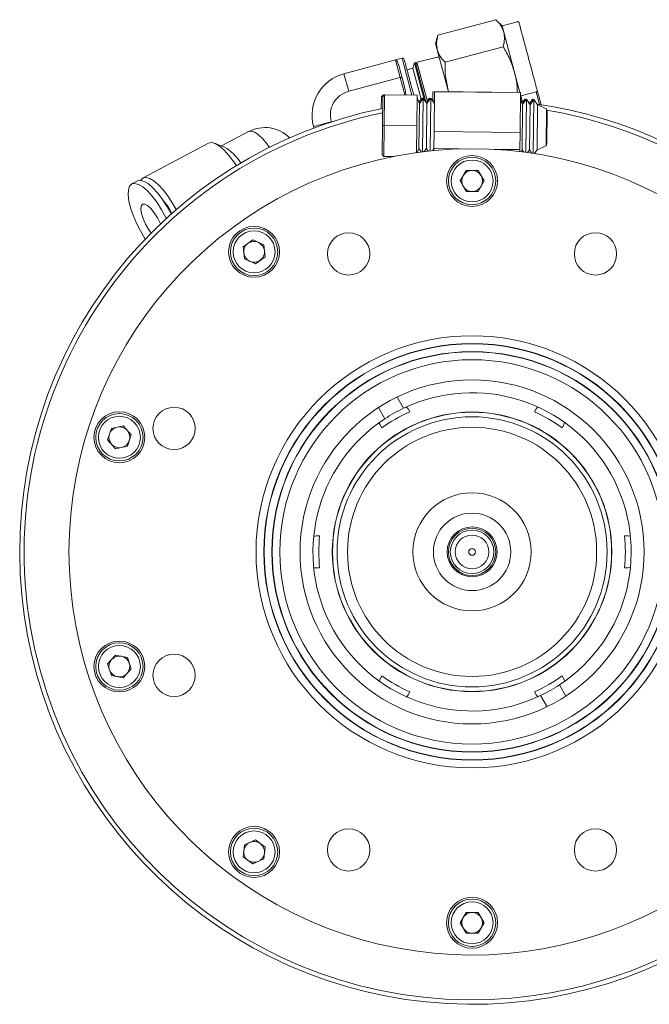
# Model space of a CAD drawing. Header units: inches. Extents: x -3.6 to 22.2, y -7.8 to 16.7.
# Tile 68 of 127: x 2.9 to 6.5, y 10.9 to 16.7. Entities that reach past the tile are written whole.
import ezdxf

# ---------------------------------------------------------------- set-up
doc = ezdxf.new("R2010")
doc.units = ezdxf.units.IN
doc.header["$MEASUREMENT"] = 0

msp = doc.modelspace()

# ---------------------------------------------------------------- linework, layer by layer
at = {"color": 7, "linetype": 'Continuous', "lineweight": 15}
for p, q in [((5.6281, 16.651), (5.2902, 16.5605)), ((5.6636, 16.6155), (5.6281, 16.651)), ((5.7531, 16.6395), (5.6636, 16.6155)), ((5.6636, 16.6155), (5.6734, 16.5791)), ((5.2902, 16.5605), (5.2772, 16.512)), ((5.6734, 16.5791), (5.7364, 16.3438)), ((5.2772, 16.512), (5.287, 16.4756)), ((5.6701, 16.4942), (5.3323, 16.4037)), ((5.0825, 16.4274), (5.0439, 16.4171)), ((5.1681, 16.4046), (5.2979, 16.4351)), ((5.287, 16.4756), (5.35, 16.2403)), ((5.0439, 16.4171), (4.7444, 16.3369)), ((5.0439, 16.4171), (5.0712, 16.315)), ((5.1535, 16.4011), (5.1448, 16.3687)), ((5.1596, 16.4026), (5.1535, 16.4011)), ((5.1535, 16.4011), (5.2109, 16.1872)), ((5.2209, 16.1737), (5.1596, 16.4026)), ((5.1636, 16.3877), (5.1681, 16.4046)), ((5.1681, 16.4046), (5.2297, 16.1746)), ((5.0712, 16.315), (4.7718, 16.2348)), ((5.1001, 16.2458), (5.0819, 16.3137)), ((5.1448, 16.3687), (5.111, 16.3596)), ((5.1448, 16.3687), (5.1929, 16.1894)), ((5.7364, 16.3438), (5.7676, 16.2273)), ((4.9611, 16.1338), (4.9617, 16.2034)), ((4.9718, 16.2133), (4.9617, 16.2034)), ((4.9683, 16.0359), (4.9703, 16.2051)), ((4.9804, 16.215), (4.9703, 16.2051)), ((4.9718, 16.2133), (4.9717, 16.2065)), ((4.9718, 16.2133), (5.1618, 16.2117)), ((4.9804, 16.215), (4.9783, 16.0358)), ((4.9804, 16.215), (5.1704, 16.2127)), ((5.1001, 16.2458), (5.104, 16.2135)), ((5.1683, 16.0336), (5.1704, 16.2127)), ((5.262, 16.2324), (5.2615, 16.1775)), ((5.7619, 16.2281), (5.262, 16.2324)), ((5.2707, 16.2331), (5.268, 16.0015)), ((5.7706, 16.2272), (5.2707, 16.2331)), ((5.35, 16.2403), (5.353, 16.2322)), ((5.35, 16.2403), (5.3522, 16.2322)), ((5.7619, 16.2281), (5.7619, 16.2273)), ((5.7706, 16.2272), (5.7679, 15.9956)), ((5.7705, 16.2165), (5.7728, 16.208)), ((5.7728, 16.208), (5.8622, 16.232)), ((5.7728, 16.208), (5.7827, 16.171)), ((5.1831, 16.1643), (5.1702, 16.1961)), ((5.1871, 16.17), (5.1786, 16.169)), ((5.1831, 16.1643), (5.18, 15.9025)), ((5.1966, 16.1947), (5.1803, 16.1714)), ((5.2052, 16.1956), (5.1831, 16.1643)), ((5.1966, 16.1947), (5.1965, 16.1833)), ((5.2005, 16.1889), (5.1966, 16.1947)), ((5.2052, 16.1956), (5.2015, 15.8832)), ((5.2265, 16.1638), (5.2052, 16.1956)), ((5.2297, 16.1746), (5.2209, 16.1737)), ((5.2265, 16.1638), (5.2234, 15.902)), ((5.2399, 16.1943), (5.2259, 16.1742)), ((5.2486, 16.1951), (5.2265, 16.1638)), ((5.2399, 16.1943), (5.2398, 16.1828)), ((5.2439, 16.1885), (5.2399, 16.1943)), ((5.2486, 16.1951), (5.2449, 15.8881)), ((5.2699, 16.1633), (5.2486, 16.1951)), ((5.27, 16.1783), (5.2604, 16.1774)), ((5.7831, 16.1573), (5.7702, 16.189)), ((5.792, 16.1699), (5.7773, 16.1716)), ((5.7831, 16.1573), (5.78, 15.8954)), ((5.8051, 16.1886), (5.7831, 16.1573)), ((5.7966, 16.1896), (5.7835, 16.1709)), ((5.7966, 16.1896), (5.7964, 16.1762)), ((5.8011, 16.1828), (5.7966, 16.1896)), ((5.8051, 16.1886), (5.8015, 15.88)), ((5.8265, 16.1567), (5.8051, 16.1886)), ((5.8265, 16.1567), (5.8234, 15.8949)), ((5.8399, 16.1892), (5.8237, 16.166)), ((5.8322, 16.1649), (5.8237, 16.166)), ((5.8485, 16.188), (5.8265, 16.1567)), ((5.8399, 16.1892), (5.8398, 16.1756)), ((5.8399, 16.1758), (5.84, 16.1892)), ((5.8445, 16.1824), (5.84, 16.1892)), ((5.8485, 16.188), (5.8448, 15.8738)), ((5.8449, 15.8738), (5.8486, 16.188)), ((5.8698, 16.1562), (5.8486, 16.188)), ((5.8698, 16.1562), (5.8667, 15.8944)), ((5.9219, 16.1322), (5.8698, 16.1562)), ((5.9219, 16.1322), (5.9193, 15.9172)), ((5.9261, 16.1053), (5.9242, 15.944)), ((4.5676, 16.0307), (4.5701, 16.0216)), ((4.6697, 16.058), (4.6701, 16.0566)), ((4.9663, 15.8668), (4.9683, 16.0359)), ((4.9783, 16.0358), (4.9683, 16.0359)), ((4.9783, 16.0358), (4.9762, 15.8566)), ((4.9783, 16.0358), (5.1683, 16.0336)), ((5.1665, 15.8786), (5.1683, 16.0336)), ((4.1902, 16.0004), (4.0331, 15.9168)), ((5.268, 16.0015), (5.2668, 15.9015)), ((5.7679, 15.9956), (5.268, 16.0015)), ((5.7679, 15.9956), (5.7667, 15.8956)), ((3.9566, 15.9332), (3.5764, 15.7311)), ((4.0493, 15.9107), (3.9904, 15.9328)), ((5.8667, 15.8944), (5.9193, 15.9172)), ((4.9762, 15.8566), (4.9663, 15.8668)), ((4.9762, 15.8566), (5.0325, 15.856)), ((5.1699, 15.879), (5.18, 15.9025)), ((5.18, 15.9025), (5.1936, 15.8822)), ((5.211, 15.8843), (5.2234, 15.902)), ((5.2234, 15.902), (5.2335, 15.8869)), ((5.2583, 15.8895), (5.2668, 15.9015)), ((5.2668, 15.9015), (5.2666, 15.8903)), ((5.415, 15.8997), (5.2668, 15.9015)), ((5.7667, 15.8956), (5.6185, 15.8973)), ((5.7667, 15.8956), (5.7666, 15.8844)), ((5.7748, 15.8834), (5.78, 15.8954)), ((5.78, 15.8954), (5.7893, 15.8816)), ((5.8119, 15.8786), (5.8234, 15.8949)), ((5.8234, 15.8949), (5.8367, 15.875)), ((5.8515, 15.8727), (5.8667, 15.8944)), ((5.4194, 15.7134), (5.4543, 15.7739)), ((5.5241, 15.7739), (5.4543, 15.7739)), ((5.559, 15.7134), (5.5241, 15.7739)), ((3.5436, 15.7137), (3.5109, 15.6962)), ((5.4543, 15.6529), (5.4194, 15.7134)), ((5.559, 15.7134), (5.5241, 15.6529)), ((5.4543, 15.6529), (5.5241, 15.6529)), ((4.2146, 15.3711), (4.1581, 15.33)), ((4.2784, 15.3427), (4.2146, 15.3711)), ((4.2784, 15.3427), (4.2857, 15.2733)), ((4.1654, 15.2606), (4.1581, 15.33)), ((4.2292, 15.2322), (4.1654, 15.2606)), ((4.2292, 15.2322), (4.2857, 15.2733)), ((5.0536, 14.4575), (5.0905, 14.3921)), ((4.9447, 14.3962), (4.9816, 14.3307)), ((5.1169, 14.3892), (5.1062, 14.4007)), ((5.1271, 14.3716), (5.1169, 14.3892)), ((5.8614, 14.3892), (5.8513, 14.3716)), ((5.8686, 14.3993), (5.8614, 14.3892)), ((3.392, 14.2755), (3.3704, 14.2091)), ((3.4603, 14.29), (3.392, 14.2755)), ((3.4603, 14.29), (3.507, 14.2382)), ((4.95, 14.3064), (4.9549, 14.2957)), ((4.9549, 14.2957), (4.9651, 14.2781)), ((6.0132, 14.2781), (6.0234, 14.2957)), ((6.0234, 14.2957), (6.027, 14.3073)), ((3.4171, 14.1573), (3.3704, 14.2091)), ((3.4854, 14.1718), (3.507, 14.2382)), ((3.4854, 14.1718), (3.4171, 14.1573)), ((4.5827, 13.6509), (4.5668, 13.6473)), ((6.4088, 13.6497), (6.3957, 13.6509)), ((4.5676, 13.4653), (4.5827, 13.4639)), ((6.3957, 13.4639), (6.4081, 13.4668)), ((3.4171, 12.9575), (3.3704, 12.9057)), ((3.4171, 12.9575), (3.4854, 12.943)), ((3.507, 12.8766), (3.4854, 12.943)), ((3.3704, 12.9057), (3.392, 12.8393)), ((3.4603, 12.8248), (3.392, 12.8393)), ((3.507, 12.8766), (3.4603, 12.8248)), ((4.9651, 12.8367), (4.9549, 12.8191)), ((6.0234, 12.8191), (6.0132, 12.8367)), ((4.9549, 12.8191), (4.95, 12.8029)), ((5.9967, 12.7841), (6.0336, 12.7186)), ((6.0292, 12.8064), (6.0234, 12.8191)), ((5.1078, 12.7128), (5.1169, 12.7256)), ((5.1169, 12.7256), (5.1271, 12.7432)), ((5.8513, 12.7432), (5.8614, 12.7256)), ((5.8614, 12.7256), (5.8706, 12.7157)), ((5.8878, 12.7227), (5.9248, 12.6573)), ((4.1654, 11.8542), (4.1581, 11.7848)), ((4.1654, 11.8542), (4.2292, 11.8826)), ((4.2857, 11.8416), (4.2292, 11.8826)), ((4.2857, 11.8416), (4.2784, 11.7721)), ((4.1581, 11.7848), (4.2146, 11.7437)), ((4.2784, 11.7721), (4.2146, 11.7437)), ((5.4194, 11.4014), (5.4543, 11.4619)), ((5.5241, 11.4619), (5.4543, 11.4619)), ((5.5241, 11.4619), (5.559, 11.4014)), ((5.4194, 11.4014), (5.4543, 11.3409)), ((5.559, 11.4014), (5.5241, 11.3409)), ((5.4543, 11.3409), (5.5241, 11.3409))]:
    msp.add_line(p, q, dxfattribs=at)
at = {"color": 8, "linetype": 'Continuous', "lineweight": 15}
for p, q in [((5.0825, 16.4274), (5.1399, 16.2131)), ((4.7444, 16.3369), (4.7718, 16.2348)), ((5.0712, 16.315), (5.0984, 16.2136)), ((5.8622, 16.232), (5.8821, 16.1579)), ((4.6697, 16.058), (4.5676, 16.0307))]:
    msp.add_line(p, q, dxfattribs=at)
at = {"color": 7, "linetype": 'Continuous', "lineweight": 15, "flags": 128}
for points in [[(5.8622, 16.232), (5.8636, 16.2324), (5.8649, 16.233), (5.8661, 16.2336), (5.867, 16.2344), (5.8678, 16.2352), (5.8683, 16.2359), (5.8685, 16.2367), (5.8684, 16.2375)], [(3.9566, 15.9332), (3.974, 15.9366), (3.9954, 15.9308), (4.0202, 15.9159), (4.0471, 15.8926), (4.0752, 15.8619), (4.1033, 15.825), (4.1187, 15.8021)], [(3.5894, 15.3762), (3.5871, 15.3798), (3.5611, 15.4231), (3.538, 15.4685), (3.5186, 15.5141), (3.5037, 15.558), (3.4939, 15.5985), (3.4897, 15.6338), (3.4912, 15.6627), (3.4984, 15.6837), (3.5109, 15.6962)], [(3.5109, 15.6962), (3.5282, 15.6996), (3.5497, 15.6937), (3.5744, 15.6789), (3.6014, 15.6556), (3.6295, 15.6249), (3.6575, 15.588), (3.6845, 15.5464), (3.7091, 15.5018), (3.712, 15.4961)], [(3.5436, 15.7137), (3.561, 15.717), (3.5824, 15.7112), (3.6072, 15.6963), (3.6341, 15.673), (3.6622, 15.6423), (3.6903, 15.6054), (3.7173, 15.5638), (3.7406, 15.5219)], [(3.5629, 15.7169), (3.5639, 15.7186), (3.5764, 15.7311)], [(3.5764, 15.7311), (3.5937, 15.7345), (3.6152, 15.7286), (3.6399, 15.7137), (3.6669, 15.6904), (3.695, 15.6597), (3.7231, 15.6228), (3.75, 15.5812), (3.7693, 15.5471)], [(3.6229, 15.4105), (3.6076, 15.4325), (3.5904, 15.4631), (3.5766, 15.4947), (3.5674, 15.5243), (3.5638, 15.5495), (3.5659, 15.568), (3.5737, 15.578)], [(3.5737, 15.578), (3.5864, 15.5788), (3.6029, 15.5703), (3.6217, 15.5532), (3.6412, 15.529), (3.6596, 15.5), (3.6753, 15.4685), (3.6774, 15.4638)]]:
    msp.add_lwpolyline(points, dxfattribs=at)
at = {"color": 8, "linetype": 'Continuous', "lineweight": 15, "flags": 128}
msp.add_lwpolyline([(4.1902, 16.0004), (4.2058, 16.0029), (4.2253, 15.9964), (4.2478, 15.9812), (4.2722, 15.958), (4.2972, 15.928), (4.311, 15.9088)], dxfattribs=at)
at = {"color": 7, "linetype": 'Continuous', "lineweight": 15}
for centre, radius in [((5.4892, 15.7134), 0.148), ((5.4892, 15.7134), 0.1378), ((5.4892, 15.7134), 0.122), ((4.2219, 15.3016), 0.148), ((4.2219, 15.3016), 0.1378), ((4.2219, 15.3016), 0.122), ((4.7716, 15.2897), 0.123), ((6.2067, 15.2897), 0.123), ((5.4892, 13.5574), 1.256), ((5.4892, 13.5574), 1.2108), ((5.4892, 13.5574), 1.2091), ((5.4892, 13.5574), 1.1639), ((5.4892, 13.5574), 1.1622), ((5.4892, 13.5574), 1.117), ((5.4892, 13.5574), 1), ((3.4387, 14.2236), 0.148), ((3.7569, 14.2749), 0.123), ((5.4892, 13.5574), 0.8125), ((5.4892, 13.5574), 0.8115), ((3.4387, 14.2236), 0.1378), ((3.4387, 14.2236), 0.122), ((5.4892, 13.5574), 0.7851), ((5.4892, 13.5574), 0.7242), ((5.4892, 13.5574), 0.3435), ((5.4892, 13.5574), 0.225), ((5.4892, 13.5574), 0.145), ((5.4892, 13.5574), 0.1375), ((5.4892, 13.5574), 0.1265), ((5.4892, 13.5574), 0.098), ((5.4892, 13.5574), 0.0197), ((3.4387, 12.8912), 0.148), ((3.4387, 12.8912), 0.1378), ((3.4387, 12.8912), 0.122), ((3.7569, 12.8399), 0.123), ((4.2219, 11.8132), 0.148), ((4.2219, 11.8132), 0.1378), ((4.2219, 11.8132), 0.122), ((4.7716, 11.8251), 0.123), ((6.2067, 11.8251), 0.123), ((5.4892, 11.4014), 0.148), ((5.4892, 11.4014), 0.1378), ((5.4892, 11.4014), 0.122)]:
    msp.add_circle(centre, radius, dxfattribs=at)
for centre, radius, start, end in [((5.755, 16.6323), 0.00741, 15, 105), ((5.0851, 16.4178), 0.01, 15, 105), ((4.8091, 16.0954), 0.25, 105, 195), ((5.8359, 16.1074), 0.0819, 87.1573, 87.2219), ((5.8442, 16.1062), 0.0819, 86.9703, 87.0349), ((5.4892, 13.5574), 2.63, 14.4213, 81.7349), ((5.4892, 13.5574), 2.63, 101.3959, 345.5787), ((5.8442, 16.1062), 0.0819, 359.3248, 18.4987), ((4.2848, 15.8224), 0.2016, 44.6143, 118), ((5.8423, 15.945), 0.0819, 340.1508, 359.3248), ((5.4892, 13.5574), 2.3435, 16.2392, 343.7608), ((3.927, 15.6908), 0.2516, 30.2452, 60.9151), ((5.4892, 15.7134), 0.0605, 150, 210), ((5.4892, 15.7134), 0.0605, 90, 150), ((5.4892, 15.7134), 0.0605, 30, 90), ((5.4892, 15.7134), 0.0605, 330, 30), ((5.4892, 15.7134), 0.0605, 210, 270), ((5.4892, 15.7134), 0.0605, 270, 330), ((3.3865, 15.3471), 0.3991, 26.4413, 40.9364), ((4.2219, 15.3016), 0.0605, 126, 186), ((4.2219, 15.3016), 0.0605, 66, 126), ((4.2219, 15.3016), 0.0605, 6, 66), ((4.2219, 15.3016), 0.0605, 186, 246), ((4.2219, 15.3016), 0.0605, 306, 6), ((4.2219, 15.3016), 0.0605, 246, 306), ((5.4892, 13.5574), 0.925, 303.2802, 115.5316), ((5.4892, 13.5574), 0.8125, 90, 270), ((5.4892, 13.5574), 0.8911, 113.977, 126.023), ((5.4892, 13.5574), 0.925, 115.5316, 123.2802), ((5.4892, 13.5574), 0.8911, 53.977, 66.023), ((5.4892, 13.5574), 0.925, 123.2802, 295.5316), ((3.4387, 14.2236), 0.0605, 102, 162), ((3.4387, 14.2236), 0.0605, 42, 102), ((3.4387, 14.2236), 0.0605, 342, 42), ((3.4387, 14.2236), 0.0605, 162, 222), ((3.4387, 14.2236), 0.0605, 282, 342), ((3.4387, 14.2236), 0.0605, 222, 282), ((5.4892, 13.5574), 0.8911, 173.977, 186.023), ((5.4892, 13.5574), 0.8911, 353.977, 6.023), ((5.4892, 13.5574), 0.8125, 270, 0), ((3.4387, 12.8912), 0.0605, 78, 138), ((3.4387, 12.8912), 0.0605, 18, 78), ((3.4387, 12.8912), 0.0605, 138, 198), ((3.4387, 12.8912), 0.0605, 318, 18), ((3.4387, 12.8912), 0.0605, 198, 258), ((3.4387, 12.8912), 0.0605, 258, 318), ((5.4892, 13.5574), 0.8911, 233.977, 246.023), ((5.4892, 13.5574), 0.8911, 293.977, 306.023), ((5.4892, 13.5574), 0.925, 295.5316, 303.2802), ((4.2219, 11.8132), 0.0605, 114, 174), ((4.2219, 11.8132), 0.0605, 54, 114), ((4.2219, 11.8132), 0.0605, 354, 54), ((4.2219, 11.8132), 0.0605, 174, 234), ((4.2219, 11.8132), 0.0605, 294, 354), ((4.2219, 11.8132), 0.0605, 234, 294), ((5.4892, 11.4014), 0.0605, 90, 150), ((5.4892, 11.4014), 0.0605, 30, 90), ((5.4892, 11.4014), 0.0605, 150, 210), ((5.4892, 11.4014), 0.0605, 330, 30), ((5.4892, 11.4014), 0.0605, 210, 270), ((5.4892, 11.4014), 0.0605, 270, 330)]:
    msp.add_arc(centre, radius, start, end, dxfattribs=at)
at = {"color": 8, "linetype": 'Continuous', "lineweight": 15}
for start, end in [(101.5174, 277.9535), (14.5674, 80.3899), (277.9535, 345.4326)]:
    msp.add_arc((5.4892, 13.5574), 2.6042, start, end, dxfattribs=at)
at = {"color": 7, "linetype": 'Continuous', "lineweight": 15}
for points, knots in [([(5.6281, 16.651), (5.6383, 16.6401), (5.6589, 16.6181), (5.6685, 16.5922), (5.6734, 16.5791)], [0, 0, 0, 0, 0.495458, 1, 1, 1, 1]), ([(5.7624, 16.6332), (5.7624, 16.633), (5.7625, 16.6328), (5.7658, 16.6206), (5.7713, 16.6001), (5.7789, 16.5715), (5.7888, 16.5346), (5.8009, 16.4896), (5.8145, 16.4387), (5.8289, 16.3848), (5.8432, 16.3316), (5.8566, 16.2815), (5.8646, 16.2519), (5.8684, 16.2375)], [0, 0, 0, 0, 0.0700356, 0.1626527, 0.2500355, 0.3374184, 0.4300355, 0.526503, 0.6250178, 0.7235325, 0.82, 0.9126171, 1, 1, 1, 1]), ([(5.2902, 16.5605), (5.2869, 16.546), (5.2801, 16.5166), (5.2847, 16.4893), (5.287, 16.4756)], [0, 0, 0, 0, 0.495458, 1, 1, 1, 1]), ([(5.6734, 16.5791), (5.6757, 16.5656), (5.6803, 16.5384), (5.6735, 16.509), (5.6701, 16.4942)], [0, 0, 0, 0, 0.494511, 1, 1, 1, 1]), ([(5.6701, 16.4942), (5.6837, 16.4705), (5.7112, 16.4228), (5.7279, 16.3703), (5.7364, 16.3438)], [0, 0, 0, 0, 0.495458, 1, 1, 1, 1]), ([(5.287, 16.4756), (5.2917, 16.4628), (5.3013, 16.4369), (5.3219, 16.4148), (5.3323, 16.4037)], [0, 0, 0, 0, 0.494511, 1, 1, 1, 1]), ([(5.0439, 16.4171), (5.0467, 16.4162), (5.0524, 16.4145), (5.0592, 16.3953), (5.0625, 16.386)], [0, 0, 0, 0, 0.516199, 1, 1, 1, 1]), ([(5.0947, 16.4204), (5.0956, 16.4173), (5.0968, 16.4125), (5.1046, 16.3836), (5.1126, 16.3537), (5.1226, 16.3165), (5.135, 16.2701), (5.1447, 16.2337), (5.1503, 16.213)], [0, 0, 0, 0, 0.257081, 0.395472, 0.5368, 0.678128, 0.816519, 1, 1, 1, 1]), ([(5.3323, 16.4037), (5.3323, 16.3764), (5.3324, 16.3213), (5.3441, 16.2675), (5.35, 16.2403)], [0, 0, 0, 0, 0.495458, 1, 1, 1, 1]), ([(5.0819, 16.3137), (5.0818, 16.314), (5.0815, 16.3145), (5.0804, 16.3152), (5.0789, 16.3157), (5.0768, 16.3158), (5.075, 16.3158), (5.0731, 16.3155), (5.0718, 16.3152), (5.0712, 16.315)], [0, 0, 0, 0, 0.155399, 0.290739, 0.500767, 0.633003, 0.759875, 0.881983, 1, 1, 1, 1]), ([(5.7364, 16.3438), (5.7426, 16.3173), (5.7516, 16.2789), (5.7522, 16.2396), (5.7524, 16.2274)], [0, 0, 0, 0, 0.6918737, 1, 1, 1, 1]), ([(5.8684, 16.2375), (5.872, 16.224), (5.8795, 16.1963), (5.8872, 16.1675), (5.8905, 16.1552), (5.8914, 16.1517)], [0, 0, 0, 0, 0.404805, 0.833858, 1, 1, 1, 1]), ([(4.603, 13.6509), (4.5998, 13.6509), (4.5933, 13.6509), (4.5863, 13.6509), (4.5827, 13.6509)], [0, 0, 0, 0, 0.488687, 1, 1, 1, 1]), ([(6.3957, 13.6509), (6.3921, 13.6509), (6.385, 13.6509), (6.3785, 13.6509), (6.3753, 13.6509)], [0, 0, 0, 0, 0.5113132, 1, 1, 1, 1]), ([(4.5827, 13.4639), (4.5863, 13.4639), (4.5933, 13.4639), (4.5998, 13.4639), (4.603, 13.4639)], [0, 0, 0, 0, 0.511313, 1, 1, 1, 1]), ([(6.3753, 13.4639), (6.3785, 13.4639), (6.385, 13.4639), (6.3921, 13.4639), (6.3957, 13.4639)], [0, 0, 0, 0, 0.488687, 1, 1, 1, 1])]:
    msp.add_open_spline(points, degree=3, knots=knots, dxfattribs=at)
for points in [[(5.0625, 16.386), (5.065, 16.3767), (5.07, 16.3581), (5.0779, 16.3285), (5.0819, 16.3137)], [(4.7718, 16.2348), (4.754, 16.2278), (4.7186, 16.2138), (4.6812, 16.1692), (4.6613, 16.1145), (4.6669, 16.0768), (4.6697, 16.058)]]:
    msp.add_open_spline(points, degree=3, dxfattribs=at)

doc.saveas('drawing.dxf')
